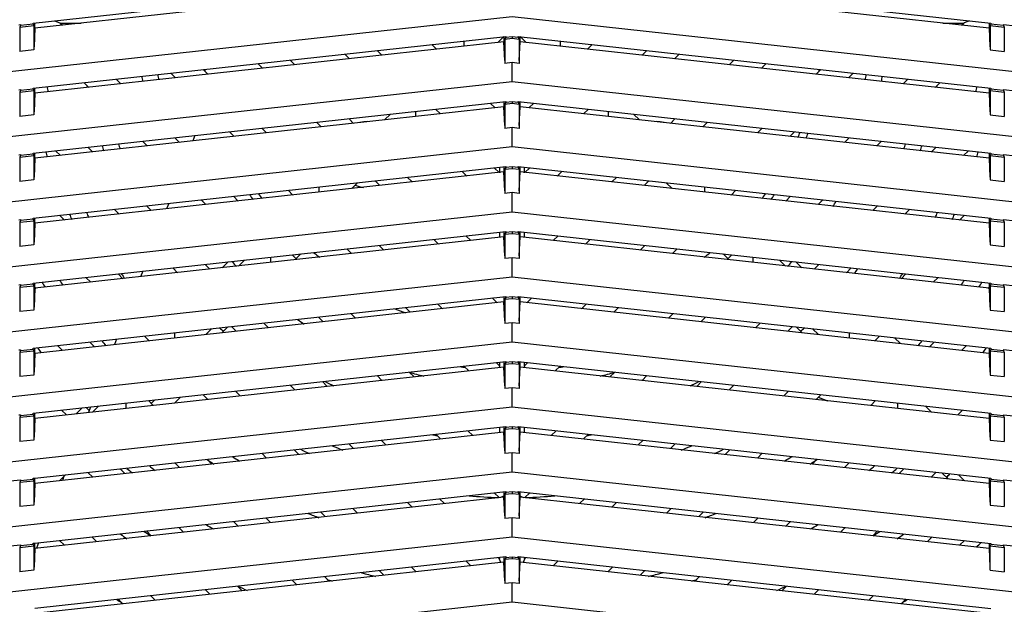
# Model space of a CAD drawing. Header units: inches. Extents: x 0 to 56.7, y 0 to 36.7.
# Tile 7 of 22: x 15.3 to 20.8, y 14.7 to 17.9. Entities that reach past the tile are written whole.
import ezdxf

# ---------------------------------------------------------------- set-up
doc = ezdxf.new("R2010")
doc.units = ezdxf.units.IN
doc.header["$LTSCALE"] = 3.116667
doc.header["$MEASUREMENT"] = 0
doc.layers.get('0').update_dxf_attribs({"linetype": 'CONTINUOUS'})

msp = doc.modelspace()

# ---------------------------------------------------------------- linework, layer by layer
at = {"color": 6, "linetype": 'Continuous'}
for p, q in [((15.4034, 17.9187), (18.0502, 18.2086)), ((18.1199, 18.2086), (20.7668, 17.9187)), ((18.0401, 18.178), (15.4135, 17.8903)), ((20.7566, 17.8903), (18.1301, 18.178)), ((18.0851, 17.9535), (12.6323, 17.3563)), ((15.4034, 17.9128), (15.4034, 17.9187)), ((15.4135, 17.8903), (15.4135, 17.9187)), ((15.5239, 17.9319), (15.553, 17.9199)), ((15.5558, 17.9187), (15.5674, 17.9071)), ((15.5558, 17.9187), (15.6731, 17.9187)), ((23.5378, 17.3563), (18.0851, 17.9535)), ((20.4971, 17.9187), (20.6143, 17.9187)), ((20.6028, 17.9071), (20.6143, 17.9187)), ((20.6462, 17.9319), (20.6171, 17.9199)), ((20.7566, 17.9187), (20.7566, 17.8903)), ((20.7668, 17.9187), (20.7668, 17.9128)), ((15.3235, 17.9101), (15.3337, 17.9109)), ((15.3337, 17.9052), (15.3289, 17.8963)), ((15.3289, 17.8963), (15.4082, 17.905)), ((15.3289, 17.8963), (15.3289, 17.7601)), ((15.4034, 17.9128), (15.3337, 17.9052)), ((15.3337, 17.9109), (15.3337, 17.9052)), ((15.4034, 17.9128), (15.4082, 17.905)), ((15.4082, 17.905), (15.4082, 17.7688)), ((15.4135, 17.8903), (15.4089, 17.7853)), ((20.7566, 17.8903), (20.7612, 17.7853)), ((20.7668, 17.9128), (20.762, 17.905)), ((20.762, 17.905), (20.8412, 17.8963)), ((20.762, 17.905), (20.762, 17.7688)), ((20.8364, 17.9052), (20.7668, 17.9128)), ((20.8364, 17.9111), (23.5378, 17.6152)), ((20.8364, 17.9111), (20.8364, 17.9052)), ((20.8364, 17.9052), (20.8412, 17.8963)), ((20.8412, 17.8963), (20.8412, 17.7601)), ((15.4034, 17.5545), (18.0502, 17.8444)), ((18.0401, 17.8138), (15.4135, 17.5261)), ((17.815, 17.8133), (17.815, 17.7891)), ((18.0401, 17.8444), (18.0057, 17.81)), ((18.0401, 17.8444), (18.0401, 17.8138)), ((18.0447, 17.7088), (18.0401, 17.8138)), ((18.0502, 17.8385), (18.0454, 17.8296)), ((18.0454, 17.8296), (18.0851, 17.8339)), ((18.0454, 17.8296), (18.0454, 17.6935)), ((18.0502, 17.8444), (18.0502, 17.8385)), ((18.0851, 17.8423), (18.0502, 17.8385)), ((18.0851, 17.8423), (18.0851, 17.8339)), ((18.1199, 17.8385), (18.0851, 17.8423)), ((18.0851, 17.8339), (18.1247, 17.8296)), ((18.1199, 17.8385), (18.1199, 17.8444)), ((18.1199, 17.8444), (20.7668, 17.5545)), ((18.1199, 17.8385), (18.1247, 17.8296)), ((18.1247, 17.8296), (18.1247, 17.6935)), ((18.1254, 17.7088), (18.1301, 17.8138)), ((18.1301, 17.8138), (18.1301, 17.8444)), ((18.1644, 17.81), (18.1301, 17.8444)), ((20.7566, 17.5261), (18.1301, 17.8138)), ((18.3551, 17.8133), (18.3551, 17.7891)), ((15.4082, 17.7688), (15.3289, 17.7601)), ((17.3293, 17.7655), (17.3559, 17.7388)), ((17.662, 17.7724), (17.6354, 17.799)), ((18.5348, 17.799), (18.5081, 17.7724)), ((18.8142, 17.7388), (18.8409, 17.7655)), ((20.762, 17.7688), (20.8412, 17.7601)), ((16.8425, 17.7122), (16.8691, 17.6855)), ((17.1752, 17.7191), (17.1486, 17.7457)), ((18.0851, 17.6978), (18.0454, 17.6935)), ((18.0851, 17.5893), (18.0851, 17.6978)), ((18.1247, 17.6935), (18.0851, 17.6978)), ((19.0215, 17.7457), (18.9949, 17.7191)), ((19.301, 17.6855), (19.3276, 17.7122)), ((16.3557, 17.6588), (16.3823, 17.6322)), ((16.6885, 17.6658), (16.6618, 17.6924)), ((19.5083, 17.6924), (19.4817, 17.6658)), ((19.7878, 17.6322), (19.8144, 17.6588)), ((18.0851, 17.5893), (12.6323, 16.9921)), ((15.869, 17.6055), (15.8956, 17.5789)), ((16.2017, 17.6124), (16.1751, 17.6391)), ((23.5378, 16.9921), (18.0851, 17.5893)), ((19.995, 17.6391), (19.9684, 17.6124)), ((20.2745, 17.5789), (20.3012, 17.6055)), ((15.3235, 17.5459), (15.3337, 17.5467)), ((15.3337, 17.541), (15.3289, 17.5321)), ((15.3289, 17.5321), (15.4082, 17.5408)), ((15.3289, 17.5321), (15.3289, 17.3959)), ((15.4034, 17.5486), (15.3337, 17.541)), ((15.3337, 17.5467), (15.3337, 17.541)), ((15.4034, 17.5486), (15.4034, 17.5545)), ((15.4034, 17.5486), (15.4082, 17.5408)), ((15.4082, 17.5408), (15.4082, 17.4046)), ((15.4135, 17.5261), (15.4135, 17.5545)), ((15.7149, 17.5591), (15.6883, 17.5857)), ((20.4818, 17.5857), (20.4552, 17.5591)), ((20.7566, 17.5545), (20.7566, 17.5261)), ((20.7668, 17.5486), (20.762, 17.5408)), ((20.762, 17.5408), (20.8412, 17.5321)), ((20.762, 17.5408), (20.762, 17.4046)), ((20.7668, 17.5545), (20.7668, 17.5486)), ((20.8364, 17.541), (20.7668, 17.5486)), ((20.8364, 17.5469), (23.5378, 17.2511)), ((20.8364, 17.5469), (20.8364, 17.541)), ((20.8364, 17.541), (20.8412, 17.5321)), ((20.8412, 17.5321), (20.8412, 17.3959)), ((15.4034, 17.1904), (18.0502, 17.4802)), ((15.4135, 17.5261), (15.4089, 17.4211)), ((18.0401, 17.4802), (18.0401, 17.4496)), ((18.0502, 17.4802), (18.0502, 17.4743)), ((18.0851, 17.4782), (18.0502, 17.4743)), ((18.0851, 17.4782), (18.0851, 17.4698)), ((18.1199, 17.4743), (18.0851, 17.4782)), ((18.1199, 17.4743), (18.1199, 17.4802)), ((18.1199, 17.4802), (20.7668, 17.1904)), ((18.1301, 17.4496), (18.1301, 17.4802)), ((20.7566, 17.5261), (20.7612, 17.4211)), ((18.0401, 17.4496), (15.4135, 17.162)), ((17.6575, 17.4372), (17.6841, 17.4106)), ((17.9902, 17.4441), (17.9636, 17.4708)), ((18.0447, 17.3446), (18.0401, 17.4496)), ((18.0502, 17.4743), (18.0454, 17.4654)), ((18.0454, 17.4654), (18.0851, 17.4698)), ((18.0454, 17.4654), (18.0454, 17.3293)), ((18.0851, 17.4698), (18.1247, 17.4654)), ((18.1199, 17.4743), (18.1247, 17.4654)), ((18.1247, 17.4654), (18.1247, 17.3293)), ((18.1254, 17.3446), (18.1301, 17.4496)), ((20.7566, 17.162), (18.1301, 17.4496)), ((18.2065, 17.4708), (18.1799, 17.4441)), ((18.486, 17.4106), (18.5126, 17.4372)), ((15.4082, 17.4046), (15.3289, 17.3959)), ((17.1707, 17.3839), (17.1973, 17.3573)), ((17.3717, 17.3764), (17.4048, 17.4096)), ((17.545, 17.4177), (17.545, 17.3954)), ((18.6251, 17.3954), (18.6251, 17.4177)), ((18.7653, 17.4096), (18.7985, 17.3764)), ((18.9728, 17.3573), (18.9994, 17.3839)), ((20.762, 17.4046), (20.8412, 17.3959)), ((16.684, 17.3306), (16.7106, 17.304)), ((17.0167, 17.3375), (16.9901, 17.3641)), ((18.0851, 17.3336), (18.0454, 17.3293)), ((18.1247, 17.3293), (18.0851, 17.3336)), ((18.0851, 17.2251), (18.0851, 17.3336)), ((19.1801, 17.3641), (19.1534, 17.3375)), ((19.4596, 17.304), (19.4862, 17.3306)), ((16.0432, 17.2309), (16.0165, 17.2575)), ((16.1972, 17.2773), (16.2238, 17.2507)), ((16.5299, 17.2842), (16.5033, 17.3108)), ((19.6668, 17.3108), (19.6402, 17.2842)), ((19.9463, 17.2507), (19.9729, 17.2773)), ((20.1536, 17.2575), (20.127, 17.2309)), ((18.0851, 17.2251), (12.6323, 16.6279)), ((15.5564, 17.1776), (15.5298, 17.2042)), ((15.7104, 17.224), (15.737, 17.1974)), ((23.5378, 16.6279), (18.0851, 17.2251)), ((20.4331, 17.1974), (20.4597, 17.224)), ((20.6403, 17.2042), (20.6137, 17.1776)), ((15.3235, 17.1818), (15.3337, 17.1825)), ((15.3337, 17.1768), (15.3289, 17.1679)), ((15.3289, 17.1679), (15.4082, 17.1766)), ((15.3289, 17.1679), (15.3289, 17.0318)), ((15.4034, 17.1845), (15.3337, 17.1768)), ((15.3337, 17.1826), (15.3337, 17.1768)), ((15.4034, 17.1845), (15.4034, 17.1904)), ((15.4034, 17.1845), (15.4082, 17.1766)), ((15.4082, 17.1766), (15.4082, 17.0405)), ((15.4135, 17.162), (15.4089, 17.0569)), ((15.4135, 17.162), (15.4135, 17.1904)), ((20.7566, 17.1904), (20.7566, 17.162)), ((20.7566, 17.162), (20.7612, 17.0569)), ((20.7668, 17.1845), (20.762, 17.1766)), ((20.762, 17.1766), (20.8412, 17.1679)), ((20.762, 17.1766), (20.762, 17.0405)), ((20.7668, 17.1904), (20.7668, 17.1845)), ((20.8364, 17.1768), (20.7668, 17.1845)), ((20.8364, 17.1827), (23.5378, 16.8869)), ((20.8364, 17.1827), (20.8364, 17.1768)), ((20.8364, 17.1768), (20.8412, 17.1679)), ((20.8412, 17.1679), (20.8412, 17.0318)), ((15.4034, 16.8262), (18.0502, 17.1161)), ((17.9857, 17.109), (18.0123, 17.0824)), ((18.0142, 17.1121), (18.0142, 17.0805)), ((18.0401, 17.1161), (18.0401, 17.0854)), ((18.0502, 17.1102), (18.0454, 17.1013)), ((18.0454, 17.1013), (18.0851, 17.1056)), ((18.0454, 17.1013), (18.0454, 16.9651)), ((18.0502, 17.1161), (18.0502, 17.1102)), ((18.0851, 17.114), (18.0502, 17.1102)), ((18.1199, 17.1102), (18.0851, 17.114)), ((18.0851, 17.114), (18.0851, 17.1056)), ((18.0851, 17.1056), (18.1247, 17.1013)), ((18.1199, 17.1161), (20.7668, 16.8262)), ((18.1199, 17.1102), (18.1199, 17.1161)), ((18.1199, 17.1102), (18.1247, 17.1013)), ((18.1247, 17.1013), (18.1247, 16.9651)), ((18.1301, 17.0854), (18.1301, 17.1161)), ((18.1559, 17.0805), (18.1559, 17.1121)), ((18.1578, 17.0824), (18.1844, 17.109)), ((15.4082, 17.0405), (15.3289, 17.0318)), ((18.0401, 17.0854), (15.4135, 16.7978)), ((17.3449, 17.0093), (17.3183, 17.0359)), ((17.499, 17.0557), (17.5256, 17.0291)), ((17.8317, 17.0626), (17.8051, 17.0892)), ((18.0447, 16.9804), (18.0401, 17.0854)), ((18.1254, 16.9804), (18.1301, 17.0854)), ((20.7566, 16.7978), (18.1301, 17.0854)), ((18.3651, 17.0892), (18.3385, 17.0626)), ((18.6446, 17.0291), (18.6712, 17.0557)), ((18.8518, 17.0359), (18.8252, 17.0093)), ((20.762, 17.0405), (20.8412, 17.0318)), ((16.8581, 16.956), (16.8315, 16.9826)), ((17.0049, 16.9721), (17.0049, 17.0016)), ((17.2209, 17.0253), (17.1878, 16.9921)), ((18.9823, 16.9921), (18.9492, 17.0253)), ((19.1652, 16.9721), (19.1652, 17.0016)), ((19.3386, 16.9826), (19.312, 16.956)), ((16.3714, 16.9027), (16.3448, 16.9293)), ((16.5254, 16.9491), (16.552, 16.9225)), ((18.0851, 16.9695), (18.0454, 16.9651)), ((18.1247, 16.9651), (18.0851, 16.9695)), ((18.0851, 16.8609), (18.0851, 16.9695)), ((19.6181, 16.9225), (19.6447, 16.9491)), ((19.8254, 16.9293), (19.7987, 16.9027)), ((15.8846, 16.8494), (15.858, 16.876)), ((16.0387, 16.8958), (16.0653, 16.8692)), ((20.1049, 16.8692), (20.1315, 16.8958)), ((20.3121, 16.876), (20.2855, 16.8494)), ((18.0851, 16.8609), (12.6323, 16.2638)), ((15.3235, 16.8176), (15.3337, 16.8183)), ((15.4034, 16.8203), (15.3337, 16.8127)), ((15.3337, 16.8184), (15.3337, 16.8127)), ((15.4034, 16.8203), (15.4034, 16.8262)), ((15.4034, 16.8203), (15.4082, 16.8124)), ((15.4135, 16.7978), (15.4135, 16.8262)), ((15.5519, 16.8425), (15.5785, 16.8158)), ((23.5378, 16.2638), (18.0851, 16.8609)), ((20.5916, 16.8158), (20.6182, 16.8425)), ((20.7566, 16.8262), (20.7566, 16.7978)), ((20.7668, 16.8203), (20.762, 16.8124)), ((20.7668, 16.8262), (20.7668, 16.8203)), ((20.8364, 16.8127), (20.7668, 16.8203)), ((20.8364, 16.8186), (23.5378, 16.5227)), ((20.8364, 16.8186), (20.8364, 16.8127)), ((15.3337, 16.8127), (15.3289, 16.8038)), ((15.3289, 16.8038), (15.4082, 16.8124)), ((15.3289, 16.8038), (15.3289, 16.6676)), ((15.4082, 16.8124), (15.4082, 16.6763)), ((15.4135, 16.7978), (15.4089, 16.6928)), ((20.7566, 16.7978), (20.7612, 16.6928)), ((20.762, 16.8124), (20.8412, 16.8038)), ((20.762, 16.8124), (20.762, 16.6763)), ((20.8364, 16.8127), (20.8412, 16.8038)), ((20.8412, 16.8038), (20.8412, 16.6676)), ((15.4034, 16.462), (18.0502, 16.7519)), ((18.0401, 16.7213), (15.4135, 16.4336)), ((17.6731, 16.6811), (17.6465, 16.7077)), ((17.8272, 16.7275), (17.8538, 16.7009)), ((18.0142, 16.748), (18.0142, 16.7184)), ((18.0401, 16.7519), (18.0401, 16.7213)), ((18.0447, 16.6162), (18.0401, 16.7213)), ((18.0502, 16.746), (18.0454, 16.7371)), ((18.0454, 16.7371), (18.0851, 16.7414)), ((18.0454, 16.7371), (18.0454, 16.6009)), ((18.0502, 16.7519), (18.0502, 16.746)), ((18.0851, 16.7498), (18.0502, 16.746)), ((18.1199, 16.746), (18.0851, 16.7498)), ((18.0851, 16.7498), (18.0851, 16.7414)), ((18.0851, 16.7414), (18.1247, 16.7371)), ((18.1199, 16.7519), (20.7668, 16.462)), ((18.1199, 16.746), (18.1199, 16.7519)), ((18.1199, 16.746), (18.1247, 16.7371)), ((18.1247, 16.7371), (18.1247, 16.6009)), ((18.1254, 16.6162), (18.1301, 16.7213)), ((18.1301, 16.7213), (18.1301, 16.7519)), ((20.7566, 16.4336), (18.1301, 16.7213)), ((18.1559, 16.7184), (18.1559, 16.748)), ((18.3163, 16.7009), (18.3429, 16.7275)), ((18.5236, 16.7077), (18.497, 16.6811)), ((15.4082, 16.6763), (15.3289, 16.6676)), ((17.1864, 16.6278), (17.1598, 16.6544)), ((17.3404, 16.6742), (17.367, 16.6475)), ((18.8031, 16.6475), (18.8297, 16.6742)), ((19.0104, 16.6544), (18.9838, 16.6278)), ((20.762, 16.6763), (20.8412, 16.6676)), ((16.7349, 16.5783), (16.7349, 16.6075)), ((16.8537, 16.6209), (16.8803, 16.5942)), ((16.8755, 16.599), (16.9026, 16.6262)), ((18.0851, 16.6053), (18.0454, 16.6009)), ((18.1247, 16.6009), (18.0851, 16.6053)), ((18.0851, 16.4968), (18.0851, 16.6053)), ((19.2947, 16.599), (19.2675, 16.6262)), ((19.2899, 16.5942), (19.3165, 16.6209)), ((19.4352, 16.5783), (19.4352, 16.6075)), ((16.2128, 16.5211), (16.1862, 16.5478)), ((16.3669, 16.5675), (16.3935, 16.5409)), ((16.4631, 16.5485), (16.4962, 16.5817)), ((16.5537, 16.5585), (16.5869, 16.5916)), ((19.5832, 16.5916), (19.6164, 16.5585)), ((19.7071, 16.5485), (19.6739, 16.5817)), ((19.7766, 16.5409), (19.8032, 16.5675)), ((19.9839, 16.5478), (19.9573, 16.5211)), ((18.0851, 16.4968), (12.6323, 15.8996)), ((15.7261, 16.4678), (15.6995, 16.4944)), ((15.8801, 16.5142), (15.9067, 16.4876)), ((23.5378, 15.8996), (18.0851, 16.4968)), ((20.2634, 16.4876), (20.29, 16.5142)), ((20.4707, 16.4944), (20.444, 16.4678)), ((15.3235, 16.4534), (15.3337, 16.4542)), ((15.3337, 16.4485), (15.3289, 16.4396)), ((15.3289, 16.4396), (15.4082, 16.4483)), ((15.3289, 16.4396), (15.3289, 16.3034)), ((15.4034, 16.4561), (15.3337, 16.4485)), ((15.3337, 16.4542), (15.3337, 16.4485)), ((15.4034, 16.4561), (15.4034, 16.462)), ((15.4034, 16.4561), (15.4082, 16.4483)), ((15.4082, 16.4483), (15.4082, 16.3121)), ((15.4135, 16.4336), (15.4089, 16.3286)), ((15.4135, 16.4336), (15.4135, 16.462)), ((15.4135, 16.4407), (15.42, 16.4343)), ((20.7502, 16.4343), (20.7566, 16.4407)), ((20.7566, 16.462), (20.7566, 16.4336)), ((20.7566, 16.4336), (20.7612, 16.3286)), ((20.7668, 16.4561), (20.762, 16.4483)), ((20.762, 16.4483), (20.8412, 16.4396)), ((20.762, 16.4483), (20.762, 16.3121)), ((20.7668, 16.462), (20.7668, 16.4561)), ((20.8364, 16.4485), (20.7668, 16.4561)), ((20.8364, 16.4544), (23.5378, 16.1585)), ((20.8364, 16.4544), (20.8364, 16.4485)), ((20.8364, 16.4485), (20.8412, 16.4396)), ((20.8412, 16.4396), (20.8412, 16.3034)), ((15.4034, 16.0978), (18.0502, 16.3877)), ((18.0014, 16.3528), (17.9748, 16.3795)), ((18.0401, 16.3877), (18.0401, 16.3571)), ((18.0502, 16.3818), (18.0454, 16.3729)), ((18.0454, 16.3729), (18.0851, 16.3773)), ((18.0502, 16.3877), (18.0502, 16.3818)), ((18.0851, 16.3856), (18.0502, 16.3818)), ((18.1199, 16.3818), (18.0851, 16.3856)), ((18.0851, 16.3856), (18.0851, 16.3773)), ((18.0851, 16.3773), (18.1247, 16.3729)), ((18.1199, 16.3877), (20.7668, 16.0978)), ((18.1199, 16.3818), (18.1199, 16.3877)), ((18.1199, 16.3818), (18.1247, 16.3729)), ((18.1301, 16.3571), (18.1301, 16.3877)), ((18.1954, 16.3795), (18.1688, 16.3528)), ((18.0401, 16.3571), (15.4135, 16.0694)), ((17.5146, 16.2995), (17.488, 16.3261)), ((17.6686, 16.3459), (17.6953, 16.3193)), ((18.0447, 16.2521), (18.0401, 16.3571)), ((18.0454, 16.3729), (18.0454, 16.2368)), ((18.1247, 16.3729), (18.1247, 16.2368)), ((18.1254, 16.2521), (18.1301, 16.3571)), ((20.7566, 16.0694), (18.1301, 16.3571)), ((18.4749, 16.3193), (18.5015, 16.3459)), ((18.6821, 16.3261), (18.6555, 16.2995)), ((15.4082, 16.3121), (15.3289, 16.3034)), ((17.0278, 16.2462), (17.0012, 16.2728)), ((17.1819, 16.2926), (17.2085, 16.266)), ((18.9616, 16.266), (18.9882, 16.2926)), ((19.1689, 16.2728), (19.1423, 16.2462)), ((20.762, 16.3121), (20.8412, 16.3034)), ((16.4605, 16.1841), (16.4937, 16.2173)), ((16.5411, 16.1929), (16.5145, 16.2195)), ((16.6951, 16.2393), (16.7217, 16.2127)), ((18.0851, 16.2411), (18.0454, 16.2368)), ((18.1247, 16.2368), (18.0851, 16.2411)), ((18.0851, 16.1326), (18.0851, 16.2411)), ((19.4484, 16.2127), (19.475, 16.2393)), ((19.6557, 16.2195), (19.6291, 16.1929)), ((19.7096, 16.1841), (19.6764, 16.2173)), ((16.0543, 16.1396), (16.0277, 16.1662)), ((16.1948, 16.1845), (16.1948, 16.155)), ((16.403, 16.2073), (16.3699, 16.1742)), ((19.8003, 16.1742), (19.7671, 16.2073)), ((19.9753, 16.155), (19.9753, 16.1845)), ((20.1424, 16.1662), (20.1158, 16.1396)), ((20.2267, 16.157), (20.2598, 16.1238)), ((18.0851, 16.1326), (12.6323, 15.5354)), ((15.5675, 16.0863), (15.5409, 16.1129)), ((15.7216, 16.1327), (15.7482, 16.1061)), ((23.5378, 15.5354), (18.0851, 16.1326)), ((20.4219, 16.1061), (20.4485, 16.1327)), ((20.6292, 16.1129), (20.6026, 16.0863)), ((15.3235, 16.0892), (15.3337, 16.09)), ((15.3337, 16.0843), (15.3289, 16.0754)), ((15.3289, 16.0754), (15.4082, 16.0841)), ((15.3289, 16.0754), (15.3289, 15.9393)), ((15.4034, 16.0919), (15.3337, 16.0843)), ((15.3337, 16.09), (15.3337, 16.0843)), ((15.4034, 16.0919), (15.4034, 16.0978)), ((15.4034, 16.0919), (15.4082, 16.0841)), ((15.4082, 16.0841), (15.4082, 15.9479)), ((15.4135, 16.0694), (15.4089, 15.9644)), ((15.4135, 16.0694), (15.4135, 16.0978)), ((20.7566, 16.0978), (20.7566, 16.0694)), ((20.7566, 16.0694), (20.7612, 15.9644)), ((20.7668, 16.0919), (20.762, 16.0841)), ((20.762, 16.0841), (20.8412, 16.0754)), ((20.762, 16.0841), (20.762, 15.9479)), ((20.7668, 16.0978), (20.7668, 16.0919)), ((20.8364, 16.0843), (20.7668, 16.0919)), ((20.8364, 16.0902), (23.5378, 15.7944)), ((20.8364, 16.0902), (20.8364, 16.0843)), ((20.8364, 16.0843), (20.8412, 16.0754)), ((20.8412, 16.0754), (20.8412, 15.9393)), ((15.4034, 15.7337), (18.0502, 16.0236)), ((18.0401, 15.9929), (15.4135, 15.7053)), ((17.8428, 15.9713), (17.8162, 15.9979)), ((17.9969, 16.0177), (18.0142, 16.0004)), ((18.0142, 16.0196), (18.0142, 16.0004)), ((18.0187, 15.9894), (18.0154, 15.9976)), ((18.0401, 16.0236), (18.0401, 15.9929)), ((18.0447, 15.8879), (18.0401, 15.9929)), ((18.0502, 16.0176), (18.0454, 16.0087)), ((18.0454, 16.0087), (18.0851, 16.0131)), ((18.0454, 16.0087), (18.0454, 15.8726)), ((18.0502, 16.0236), (18.0502, 16.0176)), ((18.0851, 16.0215), (18.0502, 16.0176)), ((18.1199, 16.0176), (18.0851, 16.0215)), ((18.0851, 16.0215), (18.0851, 16.0131)), ((18.0851, 16.0131), (18.1247, 16.0087)), ((18.1199, 16.0236), (20.7668, 15.7337)), ((18.1199, 16.0176), (18.1199, 16.0236)), ((18.1199, 16.0176), (18.1247, 16.0087)), ((18.1247, 16.0087), (18.1247, 15.8726)), ((18.1254, 15.8879), (18.1301, 15.9929)), ((18.1301, 15.9929), (18.1301, 16.0236)), ((20.7566, 15.7053), (18.1301, 15.9929)), ((18.1559, 16.0004), (18.1559, 16.0196)), ((18.1559, 16.0004), (18.1733, 16.0177)), ((18.3539, 15.9979), (18.3273, 15.9713)), ((15.4082, 15.9479), (15.3289, 15.9393)), ((17.3561, 15.918), (17.3295, 15.9446)), ((17.5101, 15.9644), (17.5367, 15.9378)), ((18.6334, 15.9378), (18.66, 15.9644)), ((18.8407, 15.9446), (18.8141, 15.918)), ((20.762, 15.9479), (20.8412, 15.9393)), ((16.8693, 15.8647), (16.8427, 15.8913)), ((17.0233, 15.9111), (17.05, 15.8845)), ((19.1202, 15.8845), (19.1468, 15.9111)), ((19.3274, 15.8913), (19.3008, 15.8647)), ((16.2285, 15.824), (16.1954, 15.7909)), ((16.3825, 15.8114), (16.3559, 15.838)), ((16.5366, 15.8578), (16.5632, 15.8312)), ((18.0851, 15.8769), (18.0454, 15.8726)), ((18.1247, 15.8726), (18.0851, 15.8769)), ((18.0851, 15.7684), (18.0851, 15.8769)), ((19.6069, 15.8312), (19.6336, 15.8578)), ((19.8142, 15.838), (19.7876, 15.8114)), ((18.0851, 15.7684), (12.6323, 15.1713)), ((15.7358, 15.7406), (15.769, 15.7737)), ((15.9248, 15.7612), (15.9248, 15.7908)), ((16.0498, 15.8045), (16.0764, 15.7779)), ((16.0654, 15.7889), (16.0847, 15.8083)), ((23.5378, 15.1713), (18.0851, 15.7684)), ((20.0937, 15.7779), (20.1203, 15.8045)), ((20.2454, 15.7612), (20.2454, 15.7908)), ((20.4012, 15.7737), (20.4343, 15.7406)), ((15.3235, 15.7251), (15.3337, 15.7258)), ((15.3337, 15.7201), (15.3289, 15.7112)), ((15.3289, 15.7112), (15.4082, 15.7199)), ((15.4034, 15.7278), (15.3337, 15.7201)), ((15.3337, 15.7259), (15.3337, 15.7201)), ((15.4034, 15.7278), (15.4034, 15.7337)), ((15.4034, 15.7278), (15.4082, 15.7199)), ((15.4082, 15.7199), (15.4082, 15.5838)), ((15.4135, 15.7053), (15.4135, 15.7337)), ((15.563, 15.7512), (15.5897, 15.7245)), ((15.6451, 15.7306), (15.6783, 15.7638)), ((20.5805, 15.7245), (20.6071, 15.7512)), ((20.7566, 15.7337), (20.7566, 15.7053)), ((20.7668, 15.7278), (20.762, 15.7199)), ((20.762, 15.7199), (20.8412, 15.7112)), ((20.762, 15.7199), (20.762, 15.5838)), ((20.7668, 15.7337), (20.7668, 15.7278)), ((20.8364, 15.7201), (20.7668, 15.7278)), ((20.8364, 15.726), (23.5378, 15.4302)), ((20.8364, 15.726), (20.8364, 15.7201)), ((20.8364, 15.7201), (20.8412, 15.7112)), ((15.3289, 15.7112), (15.3289, 15.5751)), ((15.4135, 15.7053), (15.4089, 15.6002)), ((15.4135, 15.3705), (18.0502, 15.6594)), ((18.0401, 15.6594), (18.0401, 15.6287)), ((18.0502, 15.6594), (18.0502, 15.6535)), ((18.0851, 15.6573), (18.0502, 15.6535)), ((18.1199, 15.6535), (18.0851, 15.6573)), ((18.0851, 15.6573), (18.0851, 15.6489)), ((18.1199, 15.6594), (20.7668, 15.3695)), ((18.1199, 15.6535), (18.1199, 15.6594)), ((18.1301, 15.6287), (18.1301, 15.6594)), ((20.7566, 15.7053), (20.7612, 15.6002)), ((20.8412, 15.7112), (20.8412, 15.5751)), ((18.0401, 15.6287), (15.4135, 15.3411)), ((17.6843, 15.5898), (17.6577, 15.6164)), ((17.8383, 15.6362), (17.8649, 15.6096)), ((18.0142, 15.6554), (18.0142, 15.6259)), ((18.0447, 15.5237), (18.0401, 15.6287)), ((18.0502, 15.6535), (18.0454, 15.6446)), ((18.0454, 15.6446), (18.0851, 15.6489)), ((18.0454, 15.6446), (18.0454, 15.5084)), ((18.0851, 15.6489), (18.1247, 15.6446)), ((18.1199, 15.6535), (18.1247, 15.6446)), ((18.1247, 15.6446), (18.1247, 15.5084)), ((18.1254, 15.5237), (18.1301, 15.6287)), ((20.7566, 15.3411), (18.1301, 15.6287)), ((18.1559, 15.6259), (18.1559, 15.6554)), ((18.3052, 15.6096), (18.3318, 15.6362)), ((18.5125, 15.6164), (18.4858, 15.5898)), ((15.4082, 15.5838), (15.3289, 15.5751)), ((17.1975, 15.5365), (17.171, 15.563)), ((17.3516, 15.5828), (17.3782, 15.5563)), ((18.7919, 15.5563), (18.8186, 15.5829)), ((18.9992, 15.5631), (18.9726, 15.5365)), ((20.762, 15.5838), (20.8412, 15.5751)), ((16.7108, 15.4832), (16.6842, 15.5097)), ((16.8649, 15.5295), (16.8914, 15.5029)), ((18.0851, 15.5128), (18.0454, 15.5084)), ((18.1247, 15.5084), (18.0851, 15.5128)), ((18.0851, 15.4043), (18.0851, 15.5128)), ((19.2787, 15.5029), (19.3053, 15.5296)), ((19.486, 15.5098), (19.4594, 15.4832)), ((16.224, 15.4298), (16.1975, 15.4564)), ((16.3781, 15.4762), (16.4047, 15.4496)), ((19.7655, 15.4496), (19.7921, 15.4762)), ((19.9727, 15.4565), (19.9461, 15.4298)), ((18.0851, 15.4043), (12.6323, 14.8071)), ((15.585, 15.3893), (15.5519, 15.3562)), ((15.7372, 15.3765), (15.7107, 15.403)), ((15.8914, 15.4228), (15.9179, 15.3963)), ((23.5378, 14.8071), (18.0851, 15.4043)), ((20.2522, 15.3963), (20.2789, 15.4229)), ((20.4595, 15.4031), (20.4329, 15.3765)), ((20.5275, 15.3662), (20.4944, 15.3993)), ((20.6182, 15.3562), (20.585, 15.3894)), ((12.6323, 15.066), (15.3337, 15.3619)), ((15.3337, 15.356), (15.3289, 15.3471)), ((15.3289, 15.3471), (15.4082, 15.3557)), ((15.3289, 15.3471), (15.3289, 15.2109)), ((15.4034, 15.3636), (15.3337, 15.356)), ((15.3337, 15.3619), (15.3337, 15.356)), ((15.4034, 15.3697), (15.4135, 15.3705)), ((15.4034, 15.3636), (15.4034, 15.3697)), ((15.4034, 15.3636), (15.4082, 15.3557)), ((15.4082, 15.3557), (15.4082, 15.2196)), ((15.4135, 15.3411), (15.4089, 15.2361)), ((15.4135, 15.3411), (15.4135, 15.3705)), ((20.7566, 15.3695), (20.7566, 15.3411)), ((20.7566, 15.3411), (20.7612, 15.2361)), ((20.7668, 15.3636), (20.762, 15.3557)), ((20.762, 15.3557), (20.8412, 15.3471)), ((20.762, 15.3557), (20.762, 15.2196)), ((20.7668, 15.3695), (20.7668, 15.3636)), ((20.8364, 15.356), (20.7668, 15.3636)), ((20.8364, 15.3619), (23.5378, 15.066)), ((20.8364, 15.3619), (20.8364, 15.356)), ((20.8364, 15.356), (20.8412, 15.3471)), ((20.8412, 15.3471), (20.8412, 15.2109)), ((15.4135, 15.0063), (18.0502, 15.2952)), ((18.0125, 15.2615), (17.9859, 15.2882)), ((18.0401, 15.2952), (18.0401, 15.2646)), ((18.0502, 15.2893), (18.0454, 15.2804)), ((18.0454, 15.2804), (18.0851, 15.2847)), ((18.0454, 15.2804), (18.0454, 15.1442)), ((18.0502, 15.2952), (18.0502, 15.2893)), ((18.0851, 15.2931), (18.0502, 15.2893)), ((18.1199, 15.2893), (18.0851, 15.2931)), ((18.0851, 15.2931), (18.0851, 15.2847)), ((18.0851, 15.2847), (18.1247, 15.2804)), ((18.1199, 15.2952), (20.7668, 15.0053)), ((18.1199, 15.2893), (18.1199, 15.2952)), ((18.1199, 15.2893), (18.1247, 15.2804)), ((18.1247, 15.2804), (18.1247, 15.1442)), ((18.1301, 15.2646), (18.1301, 15.2952)), ((18.1842, 15.2882), (18.1576, 15.2615)), ((15.4082, 15.2196), (15.3289, 15.2109)), ((18.0401, 15.2646), (15.4135, 14.9769)), ((17.5258, 15.2082), (17.4992, 15.2348)), ((17.6798, 15.2546), (17.7064, 15.228)), ((18.0379, 15.2697), (18.0203, 15.2624)), ((18.0447, 15.1595), (18.0401, 15.2646)), ((18.1254, 15.1595), (18.1301, 15.2646)), ((20.7566, 14.9769), (18.1301, 15.2646)), ((18.1322, 15.2697), (18.1498, 15.2624)), ((18.4637, 15.228), (18.4903, 15.2546)), ((18.671, 15.2349), (18.6444, 15.2082)), ((20.762, 15.2196), (20.8412, 15.2109)), ((17.039, 15.1549), (17.0124, 15.1815)), ((17.1931, 15.2013), (17.2196, 15.1747)), ((18.9505, 15.1747), (18.9771, 15.2013)), ((19.1578, 15.1815), (19.1311, 15.1549)), ((16.5522, 15.1016), (16.5257, 15.1282)), ((16.7063, 15.148), (16.7329, 15.1214)), ((18.0851, 15.1486), (18.0454, 15.1442)), ((18.1247, 15.1442), (18.0851, 15.1486)), ((18.0851, 15.0401), (18.0851, 15.1486)), ((19.4372, 15.1214), (19.4639, 15.148)), ((19.6445, 15.1282), (19.6179, 15.1016)), ((16.0655, 15.0483), (16.0389, 15.0748)), ((16.2196, 15.0946), (16.2461, 15.0681)), ((19.924, 15.0681), (19.9506, 15.0947)), ((20.1313, 15.0749), (20.1047, 15.0483)), ((18.0851, 15.0401), (12.6323, 14.4429)), ((12.6323, 14.7018), (15.3337, 14.9977)), ((15.4034, 14.9994), (15.3337, 14.9918)), ((15.3337, 14.9977), (15.3337, 14.9918)), ((15.4034, 15.0055), (15.4135, 15.0063)), ((15.4034, 14.9994), (15.4034, 15.0055)), ((15.4034, 14.9994), (15.4082, 14.9916)), ((15.4135, 14.9769), (15.4135, 15.0063)), ((15.5787, 14.995), (15.5522, 15.0215)), ((15.7328, 15.0413), (15.7593, 15.0148)), ((23.5378, 14.4429), (18.0851, 15.0401)), ((20.4108, 15.0148), (20.4374, 15.0414)), ((20.618, 15.0216), (20.5914, 14.995)), ((20.7566, 15.0053), (20.7566, 14.9769)), ((20.7668, 14.9994), (20.762, 14.9916)), ((20.7668, 15.0053), (20.7668, 14.9994)), ((20.8364, 14.9918), (20.7668, 14.9994)), ((20.8364, 14.9977), (23.5378, 14.7018)), ((20.8364, 14.9918), (20.8364, 14.9977)), ((15.3337, 14.9918), (15.3289, 14.9829)), ((15.3289, 14.9829), (15.4082, 14.9916)), ((15.3289, 14.9829), (15.3289, 14.8467)), ((15.4082, 14.9916), (15.4082, 14.8554)), ((15.4135, 14.9769), (15.4089, 14.8719)), ((20.7566, 14.9769), (20.7612, 14.8719)), ((20.762, 14.9916), (20.8412, 14.9829)), ((20.762, 14.8554), (20.762, 14.9916)), ((20.8364, 14.9918), (20.8412, 14.9829)), ((20.8412, 14.9829), (20.8412, 14.8467)), ((15.4135, 14.6421), (18.0502, 14.931)), ((18.0401, 14.9004), (15.4135, 14.6127)), ((17.854, 14.88), (17.8274, 14.9066)), ((18.008, 14.9264), (18.0142, 14.9202)), ((18.0142, 14.9271), (18.0142, 14.9202)), ((18.0232, 14.8985), (18.0154, 14.9175)), ((18.0401, 14.931), (18.0401, 14.9004)), ((18.0447, 14.7954), (18.0401, 14.9004)), ((18.0502, 14.9251), (18.0454, 14.9162)), ((18.0454, 14.9162), (18.0851, 14.9206)), ((18.0454, 14.9162), (18.0454, 14.7801)), ((18.0502, 14.931), (18.0502, 14.9251)), ((18.0851, 14.9289), (18.0502, 14.9251)), ((18.1199, 14.9251), (18.0851, 14.9289)), ((18.0851, 14.9289), (18.0851, 14.9206)), ((18.0851, 14.9206), (18.1247, 14.9162)), ((18.1199, 14.931), (20.7668, 14.6412)), ((18.1199, 14.9251), (18.1199, 14.931)), ((18.1199, 14.9251), (18.1247, 14.9162)), ((18.1247, 14.9162), (18.1247, 14.7801)), ((18.1254, 14.7954), (18.1301, 14.9004)), ((18.1301, 14.9004), (18.1301, 14.931)), ((20.7566, 14.6127), (18.1301, 14.9004)), ((18.1548, 14.9175), (18.1469, 14.8985)), ((18.1559, 14.9202), (18.1559, 14.9271)), ((18.1559, 14.9202), (18.1621, 14.9264)), ((18.3428, 14.9066), (18.3161, 14.88)), ((15.4082, 14.8554), (15.3289, 14.8467)), ((17.3672, 14.8267), (17.3406, 14.8533)), ((17.5213, 14.8731), (17.5479, 14.8465)), ((18.6223, 14.8465), (18.6489, 14.8731)), ((18.8295, 14.8533), (18.8029, 14.8267)), ((20.762, 14.8554), (20.8412, 14.8467)), ((16.8804, 14.7734), (16.8539, 14.8)), ((17.0345, 14.8197), (17.0611, 14.7932)), ((18.0851, 14.7844), (18.0454, 14.7801)), ((18.1247, 14.7801), (18.0851, 14.7844)), ((18.0851, 14.6759), (18.0851, 14.7844)), ((19.109, 14.7932), (19.1356, 14.8198)), ((19.3163, 14.8), (19.2897, 14.7734)), ((16.3937, 14.7201), (16.3671, 14.7466)), ((16.5478, 14.7664), (16.5743, 14.7399)), ((19.5958, 14.7399), (19.6224, 14.7665)), ((19.8031, 14.7467), (19.7764, 14.7201)), ((18.0851, 14.6759), (12.6323, 14.0787)), ((15.9069, 14.6668), (15.8804, 14.6933)), ((16.0611, 14.7131), (16.0876, 14.6866)), ((23.5378, 14.0787), (18.0851, 14.6759)), ((20.0826, 14.6866), (20.1092, 14.7132)), ((20.2898, 14.6934), (20.2632, 14.6668))]:
    msp.add_line(p, q, dxfattribs=at)
at = {"color": 7, "linetype": 'Continuous'}
for p, q in [((16.3092, 17.2896), (16.2974, 17.2587)), ((16.1633, 16.9094), (16.1514, 16.8786)), ((16.0173, 16.5293), (16.0055, 16.4984)), ((15.8714, 16.1491), (15.8596, 16.1183)), ((19.8002, 15.824), (19.8514, 15.8044)), ((15.7255, 15.769), (15.7136, 15.7381)), ((15.5765, 15.3808), (15.5677, 15.358)), ((15.4336, 15.0085), (15.4218, 14.9778))]:
    msp.add_line(p, q, dxfattribs=at)
at = {"color": 6, "linetype": 'Continuous'}
for points in [[(15.5558, 17.9187), (15.5546, 17.9192), (15.553, 17.9199)], [(20.6171, 17.9199), (20.6156, 17.9192), (20.6146, 17.9188)], [(17.545, 17.4249), (17.545, 17.4246), (17.5449, 17.4206), (17.545, 17.4177)], [(18.6251, 17.4177), (18.6252, 17.4206), (18.6251, 17.4246), (18.6251, 17.4249)], [(18.0154, 15.9976), (18.0147, 15.9992), (18.0143, 16.0001)], [(18.1559, 16.0004), (18.1554, 15.9992), (18.1548, 15.9976), (18.1514, 15.9894)], [(18.0154, 14.9175), (18.0147, 14.919), (18.0143, 14.9199)], [(18.1559, 14.9202), (18.1554, 14.919), (18.1548, 14.9175)]]:
    msp.add_lwpolyline(points, dxfattribs=at)
at = {"color": 7, "linetype": 'Continuous'}
for centre, radius, start, end in [((18.0851, 17.9896), 1.752, 190.8521, 191.3269), ((18.0851, 17.9896), 1.752, 348.6979, 349.1496), ((17.2777, 17.1823), 0.185, 90, 104.0148), ((18.8924, 17.1823), 0.185, 75.9867, 90), ((18.0851, 17.9896), 1.752, 336.0646, 337.0689), ((17.2777, 17.1823), 0.185, 247.6256, 262.3327), ((18.0851, 17.9896), 1.752, 215.8526, 216.9576), ((18.0851, 17.9896), 1.752, 323.0455, 324.1794), ((18.0851, 17.9896), 1.752, 230.7336, 232.0873), ((18.0851, 17.9896), 1.752, 307.9241, 309.2919)]:
    msp.add_arc(centre, radius, start, end, dxfattribs=at)
at = {"color": 6, "linetype": 'Continuous'}
for radius, start, end in [(2.1063, 190.0755, 190.8789), (2.0157, 190.2483, 191.0878), (2.0157, 348.9122, 349.7517), (2.1063, 349.1211, 349.9245), (2.6378, 189.3038, 189.9438), (2.4173, 190.0364, 190.282), (2.4173, 349.718, 349.9636), (2.6378, 350.0562, 350.6962), (1.7953, 336.5029, 337.4789), (2.4173, 198.2532, 198.9608), (2.3268, 198.7245, 199.469), (2.3268, 340.531, 341.2755), (2.4173, 341.0392, 341.7468), (2.7283, 196.8695, 197.4946), (2.7283, 342.5054, 343.1305), (1.7953, 215.0384, 216.1344), (1.7953, 323.8656, 324.9616), (2.1063, 328.6171, 329.5076), (2.7283, 204.7386, 205.3887), (2.6378, 205.3982, 206.076), (2.6378, 333.924, 334.6018), (2.7283, 334.6113, 335.2614), (2.1063, 221.9012, 222.8916), (2.1063, 317.1084, 318.0988), (2.4173, 322.4411, 323.2389), (2.6378, 213.9746, 214.7057), (2.6378, 325.2943, 326.0254), (3.0394, 210.0669, 210.6682), (2.9488, 210.8385, 211.4582), (2.9488, 328.5418, 329.1615), (3.0394, 329.3318, 329.9331), (1.7953, 248.5677, 250.616), (2.4173, 227.3343, 228.0359), (2.1063, 235.2153, 236.4913), (2.4173, 311.9641, 312.6657), (3.2598, 215.4318, 216.0287), (2.9488, 218.8715, 219.5442), (2.9488, 320.4558, 321.1285), (3.2598, 323.9713, 324.5682), (2.0157, 261.8351, 262.4651), (2.0157, 277.5349, 278.1649), (2.1063, 254.1469, 256.4243), (2.1063, 283.5757, 285.8531), (2.3268, 243.282, 244.6349), (2.3268, 295.3651, 296.718), (3.2598, 223.0067, 223.4203), (2.4173, 259.4364, 259.9636), (2.4173, 280.0364, 280.5651), (2.6378, 247.5696, 248.9454), (2.6378, 291.0546, 292.4326), (2.7283, 244.2621, 245.457), (2.7283, 294.543, 295.7401), (3.2598, 231.4399, 232.1985), (3.0394, 235.8438, 236.7024), (2.9488, 237.9268, 238.8454), (2.9488, 301.1546, 302.0755), (3.0394, 303.2976, 304.1586), (3.2598, 307.8015, 308.5627), (3.3504, 229.9358, 230.6203), (3.3504, 309.3797, 310.0666), (3.5709, 312.9465, 313.3734), (2.7283, 264.9512, 268.4192), (2.7283, 271.5808, 275.0497), (3.0394, 247.9198, 249.1579), (3.0394, 290.8421, 292.0824), (3.3504, 239.2495, 240.0617), (3.3504, 299.9383, 300.7527), (3.6614, 233.2206, 233.8959), (3.5709, 234.7865, 235.4791), (3.5709, 304.5209, 305.2158), (3.6614, 306.1041, 306.7818), (3.9724, 310.8519, 311.4149), (3.2598, 255.0267, 256.4485), (3.2598, 283.5515, 284.9752), (3.3504, 251.9852, 252.4973), (3.3504, 287.5027, 288.0148), (3.5709, 244.5185, 245.4634), (3.5709, 294.5366, 295.4839), (3.9724, 236.1415, 236.6141), (3.9724, 303.3859, 303.8608)]:
    msp.add_arc((18.0851, 17.9896), radius, start, end, dxfattribs=at)

doc.saveas('drawing.dxf')
